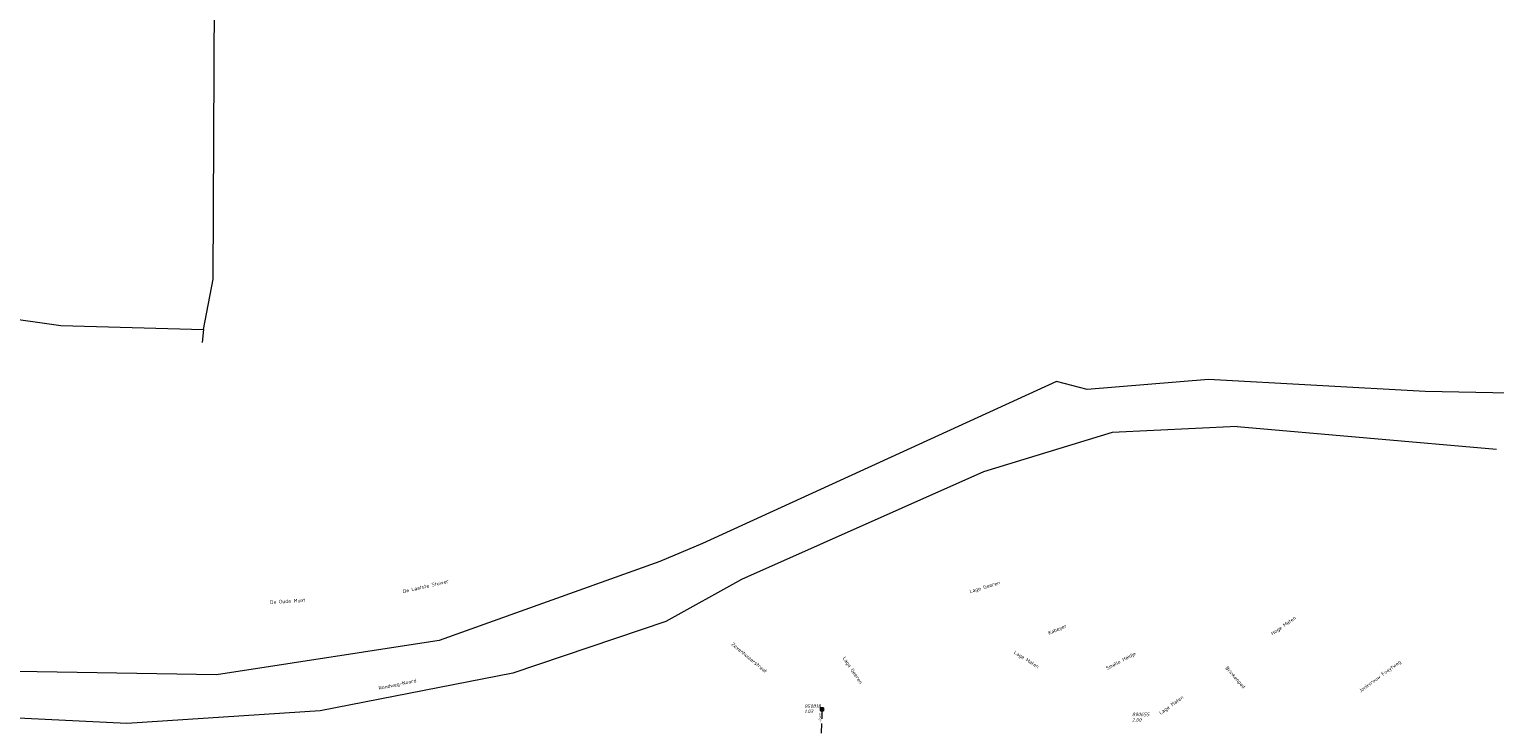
# Model space of a CAD drawing. Header units: metres. Extents: x 152202 to 157341, y 461610 to 468701.
# Tile 194 of 238: x 154182 to 154948, y 467273 to 467638. Entities that reach past the tile are written whole.
import ezdxf
from ezdxf.enums import TextEntityAlignment as Align
from ezdxf.lldxf.tags import DXFTag

# ---------------------------------------------------------------- set-up
doc = ezdxf.new("R2010")
doc.units = ezdxf.units.M
doc.header["$PDMODE"] = 64
doc.header["$PDSIZE"] = 1.5
doc.linetypes.add('RI-HWA', pattern=[7.4, 5, -2.4])
doc.layers.get('0').update_dxf_attribs({"linetype": 'CONTINUOUS'})
for name, color, linetype, lineweight in [('B-OI-RI-DRUK-G', 190, 'RI-PERS', 18), ('B-OI-RI-HWA-BOB-T18', 150, 'CONTINUOUS', 18), ('B-OI-RI-HWA-PUTDEKSELHOOGTE-T25', 150, 'CONTINUOUS', 25), ('B-OI-RI-HWA-PUTNUMMER-T25', 150, 'CONTINUOUS', 25), ('B-OI-RI-HWA_RIOOLPUT-S', 150, 'CONTINUOUS', 25), ('B-OI-RI-HWA_TRANSPORTLEIDING-G', 150, 'RI-HWA', 18), ('B-OI-RI-VWA_PUTDEKSELHOOGTE-T25', 34, 'CONTINUOUS', 25), ('B-OI-RI-VWA_PUTNUMMER-T25', 34, 'CONTINUOUS', 25), ('B-RO-OG-TOPOGRAFIE-T18', 2, 'CONTINUOUS', 18)]:
    doc.layers.add(name, color=color, linetype=linetype, lineweight=lineweight)
doc.styles.add('NLCS-ISO-M200-T18', font='NLCS-ISO.ttf', dxfattribs={"height": 360})
doc.styles.add('NLCS-ISO-M750-T18_CURSIEF', font='NLCS-ISO.ttf', dxfattribs={"oblique": 15, "height": 1.35})
doc.styles.add('NLCS-ISO-M750-T25_CURSIEF', font='NLCS-ISO.ttf', dxfattribs={"oblique": 15, "height": 1.875})
tags = doc.linetypes.add('RI-PERS', pattern='A,7,-2,["P",Standard,S=1.8,R=0,X=-0.5,Y=-0.9],-2,7,-2,[102,NLCS.SHX,S=1,R=180,X=0,Y=0],-2', length=22).pattern_tags.tags
tags[6] = DXFTag(74, 10)

# ---------------------------------------------------------------- blocks, each defined once
blk = doc.blocks.new('ACMAP_ANN_TEMPLATE_hwa-nap-l')
at = {"style": 'NLCS-ISO-M750-T18_CURSIEF', "oblique": 15}
blk.add_attdef('hwa-nap-l', (3.3, 0.2), '', height=1.35, dxfattribs=at)
blk = doc.blocks.new('ACMAP_ANN_TEMPLATE_hwa-puth')
at = {"color": 0, "linetype": 'ByBlock', "style": 'NLCS-ISO-M750-T25_CURSIEF', "oblique": 15}
blk.add_attdef('hwa-puth', (-9, -6.8), '', height=1.88, dxfattribs=at)
blk = doc.blocks.new('ACMAP_ANN_TEMPLATE_hwa-putnr')
at = {"color": 0, "linetype": 'ByBlock', "style": 'NLCS-ISO-M750-T25_CURSIEF', "oblique": 15}
blk.add_attdef('hwa-putnr', (-9, -4.1), '', height=1.88, dxfattribs=at)
blk = doc.blocks.new('ACMAP_ANN_TEMPLATE_vwa-puth')
at = {"style": 'NLCS-ISO-M750-T25_CURSIEF', "oblique": 15}
blk.add_attdef('vwa-puth', (-3, 5), '', height=1.88, dxfattribs=at)
blk = doc.blocks.new('ACMAP_ANN_TEMPLATE_vwa-putnr')
at = {"style": 'NLCS-ISO-M750-T25_CURSIEF', "oblique": 15}
blk.add_attdef('vaw-putnr', (-3, 7.9), '', height=1.88, dxfattribs=at)

msp = doc.modelspace()

# ---------------------------------------------------------------- linework, layer by layer
at = {"layer": 'B-OI-RI-DRUK-G'}
for p, q in [((154277.8, 467506.9), (154278.78, 467724.62)), ((154272.7, 467480.5), (154277.8, 467506.9)), ((154114.9, 467494.5), (154198.1, 467482.7)), ((154198.1, 467482.7), (154272.7, 467480.5)), ((154272.7, 467480.5), (154272, 467473.8)), ((154798.2, 467454.4), (154734.7, 467449.1)), ((154911.4, 467448.1), (154798.2, 467454.4)), ((154718.8, 467453.3), (154533.6, 467368.7)), ((154734.7, 467449.1), (154718.8, 467453.3)), ((154964.4, 467447), (154911.4, 467448.1)), ((154747.9, 467426.6), (154680.6, 467406.2)), ((154813.1, 467429.8), (154747.9, 467426.6)), ((154813.1, 467429.8), (154948.8, 467417.9)), ((154680.6, 467406.2), (154554.1, 467349.8)), ((154533.6, 467368.7), (154511.4, 467359.2)), ((154511.4, 467359.2), (154396, 467317.9)), ((154554.1, 467349.8), (154514.4, 467327.8)), ((154514.4, 467327.8), (154434.4, 467300.9)), ((154396, 467317.9), (154279.6, 467299.9)), ((154279.6, 467299.9), (154156.9, 467302)), ((154434.4, 467300.9), (154333.7, 467281.1)), ((154232.7, 467274.5), (154114.8, 467280.2)), ((154333.7, 467281.1), (154232.7, 467274.5))]:
    msp.add_line(p, q, dxfattribs=at)
at = {"layer": 'B-OI-RI-HWA_RIOOLPUT-S', "transparency": 33554623}
msp.add_point((154596.1, 467281.9), dxfattribs=at)
at = {"layer": 'B-OI-RI-HWA_TRANSPORTLEIDING-G', "transparency": 33554623}
msp.add_line((154596.1, 467281.9), (154594.69, 467235.26), dxfattribs=at)

# ---------------------------------------------------------------- block references
at = {"layer": 'B-OI-RI-HWA-BOB-T18', "transparency": 33554623}
ref = msp.add_blockref('ACMAP_ANN_TEMPLATE_hwa-nap-l', (154595.829, 467271.486), dxfattribs=dict(at, rotation=88.26838655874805))
ref.add_attrib('hwa-nap-l', '-0.49', (154595.729, 467274.791), dxfattribs={"layer": '0', "color": 0, "linetype": 'ByBlock', "height": 1.35, "rotation": 88.268387, "style": 'NLCS-ISO-M750-T18_CURSIEF', "oblique": 15})
at = {"layer": 'B-OI-RI-HWA-PUTDEKSELHOOGTE-T25', "transparency": 33554623}
msp.add_blockref('ACMAP_ANN_TEMPLATE_hwa-puth', (154595.859, 467286.71), dxfattribs=at).add_auto_attribs({'hwa-puth': '1.03'})
at = {"layer": 'B-OI-RI-HWA-PUTNUMMER-T25', "transparency": 33554623}
msp.add_blockref('ACMAP_ANN_TEMPLATE_hwa-putnr', (154595.859, 467286.71), dxfattribs=at).add_auto_attribs({'hwa-putnr': '950018'})
at = {"layer": 'B-OI-RI-VWA_PUTDEKSELHOOGTE-T25', "transparency": 33554623}
ref = msp.add_blockref('ACMAP_ANN_TEMPLATE_vwa-puth', (154761.16, 467270.42), dxfattribs=at)
ref.add_attrib('vwa-puth', '2.00', (154758.16, 467275.42), dxfattribs={"layer": '0', "color": 0, "linetype": 'ByBlock', "height": 1.875, "style": 'NLCS-ISO-M750-T25_CURSIEF', "oblique": 15})
at = {"layer": 'B-OI-RI-VWA_PUTNUMMER-T25', "transparency": 33554623}
ref = msp.add_blockref('ACMAP_ANN_TEMPLATE_vwa-putnr', (154761.16, 467270.42), dxfattribs=at)
ref.add_attrib('vaw-putnr', '890655', (154758.16, 467278.32), dxfattribs={"layer": '0', "color": 0, "linetype": 'ByBlock', "height": 1.875, "style": 'NLCS-ISO-M750-T25_CURSIEF', "oblique": 15})

# ---------------------------------------------------------------- texts
at = {"layer": 'B-RO-OG-TOPOGRAFIE-T18', "style": 'NLCS-ISO-M200-T18'}
for s, rotation, p in [('De Laatste Stuiver', 12.8, (154388.894, 467346.286)), ('De Laatste Stuiver', 12.8, (154388.894, 467346.286)), ('Lage Geeren', 16.9, (154681.29, 467345.663)), ('Lage Geeren', 16.9, (154681.29, 467345.663)), ('De Oude Munt', 3.2, (154316.751, 467338.476)), ('De Oude Munt', 3.2, (154316.751, 467338.476)), ('Kabeyer', 23.6, (154719.299, 467323.501)), ('Kabeyer', 23.6, (154719.299, 467323.501)), ('Hoge Maten', 35.2, (154837.549, 467325.485)), ('Hoge Maten', 35.2, (154837.549, 467325.485)), ('Zevenhuizerstraat', 320.2, (154558.07, 467308.954)), ('Zevenhuizerstraat', 320.2, (154558.07, 467308.954)), ('Lage Geeren', 303.7, (154611.922, 467302.205)), ('Lage Geeren', 303.7, (154611.922, 467302.205)), ('Lage Maten', 327.8, (154702.918, 467307.77)), ('Lage Maten', 327.8, (154702.918, 467307.77)), ('Smalle Heidje', 28.2, (154752.504, 467307.083)), ('Smalle Heidje', 28.2, (154752.504, 467307.083)), ('Brinkenpad', 311.4, (154812.069, 467298.435)), ('Brinkenpad', 311.4, (154812.069, 467298.435)), ('Jonkvrouw Foeytweg', 36.5, (154887.955, 467299.036)), ('Jonkvrouw Foeytweg', 36.5, (154887.955, 467299.036)), ('Rondweg-Noord', 11.7, (154374.19, 467294.76)), ('Rondweg-Noord', 11.7, (154374.19, 467294.76)), ('Lage Maten', 35.8, (154778.914, 467283.951)), ('Lage Maten', 35.8, (154778.914, 467283.951))]:
    msp.add_text(s, height=1.875, rotation=rotation, dxfattribs=at).set_placement(p, align=Align.MIDDLE)

doc.saveas('drawing.dxf')
